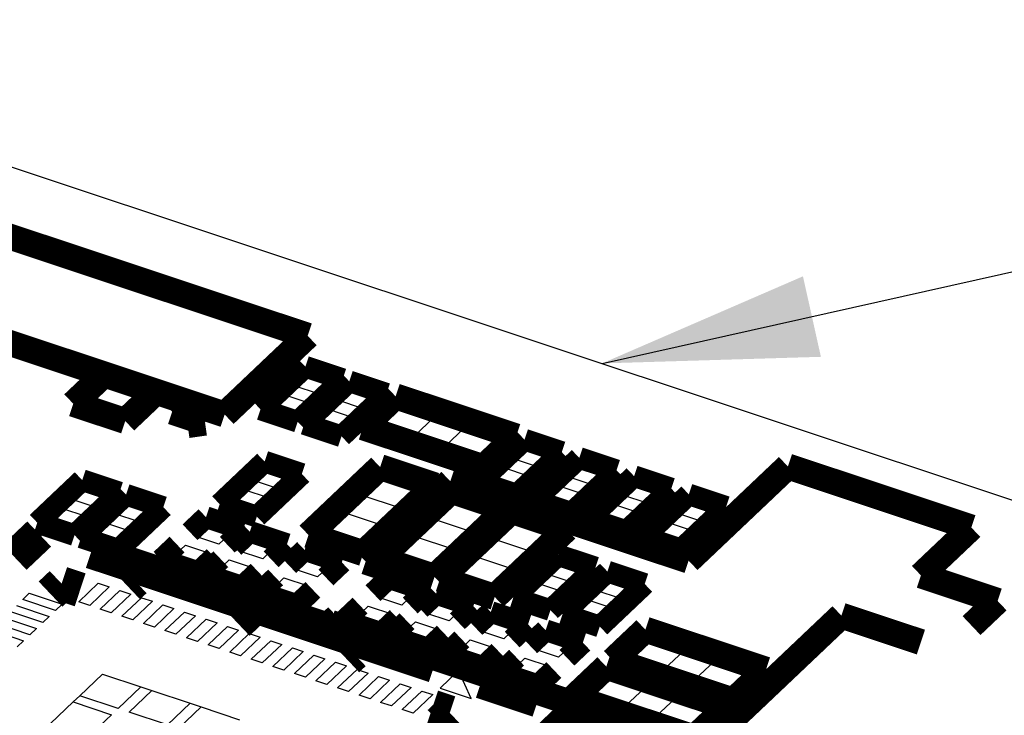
# Model space of a CAD drawing. Extents: x 0 to 1189, y 0 to 841.
# Tile 181 of 256: x 628 to 635, y 315 to 320. Entities that reach past the tile are written whole.
import ezdxf

# ---------------------------------------------------------------- set-up
doc = ezdxf.new("R2010")
doc.units = 0
doc.header["$LTSCALE"] = 65.395
doc.layers.get('0').update_dxf_attribs({"linetype": 'CONTINUOUS'})

msp = doc.modelspace()

# ---------------------------------------------------------------- linework, layer by layer
at = {"color": 2, "linetype": 'Continuous'}
msp.add_line((632.3233, 317.4292), (806.4072, 356.2666), dxfattribs=at)
at = {"color": 7, "linetype": 'Continuous'}
for p, q in [((644.9059, 313.2395), (570.0207, 338.1541)), ((630.1761, 317.2736), (630.2725, 317.3649)), ((630.2725, 317.3649), (630.4406, 317.309)), ((630.3442, 317.2176), (630.1761, 317.2736)), ((630.4406, 317.309), (630.3442, 317.2176)), ((630.4818, 317.1719), (630.5782, 317.2632)), ((630.5782, 317.2632), (630.7463, 317.2073)), ((630.0136, 317.1196), (630.11, 317.2109)), ((630.11, 317.2109), (630.2781, 317.155)), ((630.7463, 317.2073), (630.6499, 317.1159)), ((630.1817, 317.0636), (630.0136, 317.1196)), ((630.2781, 317.155), (630.1817, 317.0636)), ((630.6499, 317.1159), (630.4818, 317.1719)), ((630.7654, 317.0003), (630.9107, 317.138)), ((630.9107, 317.138), (631.1553, 317.0566)), ((630.3193, 317.0178), (630.4157, 317.1092)), ((630.4157, 317.1092), (630.5838, 317.0532)), ((630.5838, 317.0532), (630.4874, 316.9619)), ((631.1553, 317.0566), (631.0099, 316.9189)), ((630.4874, 316.9619), (630.3193, 317.0178)), ((631.0099, 316.9189), (630.7654, 317.0003)), ((631.2239, 316.8477), (631.3693, 316.9855)), ((631.3693, 316.9855), (631.6138, 316.9041)), ((631.4685, 316.7664), (631.2239, 316.8477)), ((631.6138, 316.9041), (631.4685, 316.7664)), ((631.7046, 316.765), (631.8009, 316.8564)), ((631.8009, 316.8564), (631.9691, 316.8004)), ((631.9691, 316.8004), (631.8727, 316.7091)), ((631.8727, 316.7091), (631.7046, 316.765)), ((632.0867, 316.6379), (632.1831, 316.7292)), ((632.1831, 316.7292), (632.3512, 316.6733)), ((629.8914, 316.6123), (629.9878, 316.7036)), ((629.9878, 316.7036), (630.1559, 316.6477)), ((630.1559, 316.6477), (630.0595, 316.5564)), ((630.6578, 316.5069), (630.8031, 316.6446)), ((630.8031, 316.6446), (631.0477, 316.5632)), ((631.5421, 316.611), (631.6384, 316.7024)), ((631.6384, 316.7024), (631.8066, 316.6464)), ((631.8066, 316.6464), (631.7102, 316.5551)), ((632.2548, 316.582), (632.0867, 316.6379)), ((632.3512, 316.6733), (632.2548, 316.582)), ((628.6193, 316.4831), (628.7156, 316.5744)), ((628.7156, 316.5744), (628.8838, 316.5185)), ((630.0595, 316.5564), (629.8914, 316.6123)), ((631.7102, 316.5551), (631.5421, 316.611)), ((631.9242, 316.4839), (632.0206, 316.5752)), ((632.0206, 316.5752), (632.1887, 316.5193)), ((632.4688, 316.5108), (632.5652, 316.6021)), ((632.5652, 316.6021), (632.7333, 316.5462)), ((628.8838, 316.5185), (628.7874, 316.4271)), ((629.7289, 316.4583), (629.8253, 316.5496)), ((629.8253, 316.5496), (629.9934, 316.4937)), ((630.9023, 316.4255), (630.6578, 316.5069)), ((631.0477, 316.5632), (630.9023, 316.4255)), ((632.1887, 316.5193), (632.0923, 316.428)), ((632.6369, 316.4548), (632.4688, 316.5108)), ((632.7333, 316.5462), (632.6369, 316.4548)), ((628.7874, 316.4271), (628.6193, 316.4831)), ((628.925, 316.3814), (629.0213, 316.4727)), ((629.0213, 316.4727), (629.1895, 316.4168)), ((629.897, 316.4023), (629.7289, 316.4583)), ((629.9934, 316.4937), (629.897, 316.4023)), ((631.1545, 316.3416), (631.2999, 316.4793)), ((631.2999, 316.4793), (631.5444, 316.398)), ((632.0923, 316.428), (631.9242, 316.4839)), ((632.3063, 316.3568), (632.4027, 316.4481)), ((632.4027, 316.4481), (632.5708, 316.3922)), ((632.8509, 316.3836), (632.9473, 316.475)), ((632.9473, 316.475), (633.1154, 316.419)), ((628.4568, 316.3291), (628.5531, 316.4204)), ((628.5531, 316.4204), (628.7213, 316.3645)), ((628.7213, 316.3645), (628.6249, 316.2731)), ((629.0931, 316.3254), (628.925, 316.3814)), ((629.1895, 316.4168), (629.0931, 316.3254)), ((630.3853, 316.2486), (630.5306, 316.3864)), ((630.5306, 316.3864), (630.7752, 316.305)), ((631.5444, 316.398), (631.3991, 316.2602)), ((632.5708, 316.3922), (632.4744, 316.3008)), ((633.0191, 316.3277), (632.8509, 316.3836)), ((633.1154, 316.419), (633.0191, 316.3277)), ((628.6249, 316.2731), (628.4568, 316.3291)), ((628.7625, 316.2274), (628.8588, 316.3187)), ((628.8588, 316.3187), (629.027, 316.2628)), ((629.4826, 316.2249), (629.579, 316.3162)), ((629.579, 316.3162), (629.7471, 316.2603)), ((630.7752, 316.305), (630.6298, 316.1673)), ((631.3991, 316.2602), (631.1545, 316.3416)), ((631.5749, 316.2018), (631.7202, 316.3395)), ((631.7202, 316.3395), (631.9648, 316.2581)), ((632.4744, 316.3008), (632.3063, 316.3568)), ((632.6884, 316.2296), (632.7848, 316.321)), ((632.7848, 316.321), (632.9529, 316.265)), ((628.9306, 316.1714), (628.7625, 316.2274)), ((629.027, 316.2628), (628.9306, 316.1714)), ((629.6508, 316.169), (629.4826, 316.2249)), ((629.7471, 316.2603), (629.6508, 316.169)), ((630.6298, 316.1673), (630.3853, 316.2486)), ((631.9648, 316.2581), (631.8194, 316.1204)), ((632.8566, 316.1737), (632.6884, 316.2296)), ((632.9529, 316.265), (632.8566, 316.1737)), ((629.3201, 316.0709), (629.4165, 316.1622)), ((629.4165, 316.1622), (629.5846, 316.1063)), ((629.7883, 316.1232), (629.8847, 316.2145)), ((629.8847, 316.2145), (630.0528, 316.1586)), ((630.0528, 316.1586), (629.9565, 316.0673)), ((630.882, 316.0833), (631.0274, 316.2211)), ((631.0274, 316.2211), (631.2719, 316.1397)), ((631.8194, 316.1204), (631.5749, 316.2018)), ((629.5846, 316.1063), (629.4883, 316.015)), ((629.9565, 316.0673), (629.7883, 316.1232)), ((630.1704, 315.9961), (630.2668, 316.0874)), ((630.2668, 316.0874), (630.435, 316.0315)), ((631.2719, 316.1397), (631.1266, 316.002)), ((629.4883, 316.015), (629.3201, 316.0709)), ((629.6258, 315.9692), (629.7222, 316.0605)), ((629.7222, 316.0605), (629.8903, 316.0046)), ((630.435, 316.0315), (630.3386, 315.9401)), ((631.1266, 316.002), (630.882, 316.0833)), ((631.3024, 315.9435), (631.4477, 316.0812)), ((631.4477, 316.0812), (631.6923, 315.9999)), ((631.9393, 315.96), (632.0357, 316.0514)), ((632.0357, 316.0514), (632.2038, 315.9954)), ((629.794, 315.9133), (629.6258, 315.9692)), ((629.8903, 316.0046), (629.794, 315.9133)), ((630.3386, 315.9401), (630.1704, 315.9961)), ((631.6923, 315.9999), (631.5469, 315.8621)), ((632.1074, 315.9041), (631.9393, 315.96)), ((632.2038, 315.9954), (632.1074, 315.9041)), ((628.6726, 315.7668), (628.8089, 315.896)), ((628.8089, 315.896), (628.8853, 315.8705)), ((630.0079, 315.8421), (630.1043, 315.9334)), ((630.1043, 315.9334), (630.2725, 315.8775)), ((630.7589, 315.8003), (630.8553, 315.8916)), ((630.8553, 315.8916), (631.0234, 315.8357)), ((631.5469, 315.8621), (631.3024, 315.9435)), ((631.7768, 315.806), (631.8732, 315.8973)), ((631.8732, 315.8973), (632.0413, 315.8414)), ((632.2832, 315.8456), (632.3796, 315.9369)), ((632.3796, 315.9369), (632.5477, 315.881)), ((632.5477, 315.881), (632.4513, 315.7897)), ((628.2818, 315.7833), (628.3272, 315.8263)), ((628.3272, 315.8263), (628.5565, 315.75)), ((628.8853, 315.8705), (628.7491, 315.7414)), ((628.8231, 315.7168), (628.9594, 315.8459)), ((629.0358, 315.8205), (628.8995, 315.6913)), ((628.9594, 315.8459), (629.0358, 315.8205)), ((630.1761, 315.7861), (630.0079, 315.8421)), ((630.2725, 315.8775), (630.1761, 315.7861)), ((631.0234, 315.8357), (630.927, 315.7443)), ((632.0413, 315.8414), (631.9449, 315.7501)), ((632.4513, 315.7897), (632.2832, 315.8456)), ((628.5111, 315.707), (628.2818, 315.7833)), ((628.5565, 315.75), (628.5111, 315.707)), ((628.7491, 315.7414), (628.6726, 315.7668)), ((628.9735, 315.6667), (629.1098, 315.7959)), ((629.1862, 315.7704), (629.0499, 315.6413)), ((629.1098, 315.7959), (629.1862, 315.7704)), ((629.124, 315.6167), (629.2602, 315.7458)), ((629.2602, 315.7458), (629.3367, 315.7204)), ((630.927, 315.7443), (630.7589, 315.8003)), ((631.0875, 315.6909), (631.1839, 315.7823)), ((631.1839, 315.7823), (631.352, 315.7263)), ((631.9449, 315.7501), (631.7768, 315.806)), ((632.1207, 315.6916), (632.2171, 315.7829)), ((632.2171, 315.7829), (632.3852, 315.727)), ((628.4217, 315.6223), (628.1924, 315.6985)), ((628.2378, 315.7416), (628.4671, 315.6653)), ((628.8995, 315.6913), (628.8231, 315.7168)), ((629.3367, 315.7204), (629.2004, 315.5912)), ((629.2744, 315.5666), (629.4106, 315.6958)), ((629.4106, 315.6958), (629.4871, 315.6703)), ((630.5964, 315.6463), (630.6928, 315.7376)), ((630.6928, 315.7376), (630.8609, 315.6817)), ((630.8609, 315.6817), (630.7645, 315.5903)), ((631.2557, 315.635), (631.0875, 315.6909)), ((631.352, 315.7263), (631.2557, 315.635)), ((632.2888, 315.6356), (632.1207, 315.6916)), ((632.3852, 315.727), (632.2888, 315.6356)), ((628.3323, 315.5375), (628.103, 315.6138)), ((628.1484, 315.6569), (628.3777, 315.5806)), ((628.4671, 315.6653), (628.4217, 315.6223)), ((629.0499, 315.6413), (628.9735, 315.6667)), ((629.2004, 315.5912), (629.124, 315.6167)), ((629.4871, 315.6703), (629.3508, 315.5412)), ((629.4249, 315.5166), (629.5611, 315.6457)), ((629.6375, 315.6203), (629.5013, 315.4911)), ((629.5611, 315.6457), (629.6375, 315.6203)), ((630.7645, 315.5903), (630.5964, 315.6463)), ((630.925, 315.5369), (631.0214, 315.6283)), ((631.0214, 315.6283), (631.1895, 315.5723)), ((631.4696, 315.5638), (631.566, 315.6552)), ((631.566, 315.6552), (631.7341, 315.5992)), ((628.059, 315.5721), (628.2883, 315.4958)), ((628.3777, 315.5806), (628.3323, 315.5375)), ((629.3508, 315.5412), (629.2744, 315.5666)), ((629.5753, 315.4665), (629.7115, 315.5957)), ((629.7879, 315.5702), (629.6517, 315.4411)), ((629.7115, 315.5957), (629.7879, 315.5702)), ((629.7257, 315.4165), (629.862, 315.5456)), ((629.862, 315.5456), (629.9384, 315.5202)), ((631.0932, 315.481), (630.925, 315.5369)), ((631.1895, 315.5723), (631.0932, 315.481)), ((631.6378, 315.5079), (631.4696, 315.5638)), ((631.7341, 315.5992), (631.6378, 315.5079)), ((628.2883, 315.4958), (628.2429, 315.4528)), ((629.5013, 315.4911), (629.4249, 315.5166)), ((629.9384, 315.5202), (629.8022, 315.391)), ((629.8761, 315.3664), (630.0124, 315.4956)), ((630.0888, 315.4701), (629.9526, 315.341)), ((630.0124, 315.4956), (630.0888, 315.4701)), ((631.3071, 315.4098), (631.4035, 315.5011)), ((631.4035, 315.5011), (631.5716, 315.4452)), ((631.8518, 315.4367), (631.9481, 315.528)), ((631.9481, 315.528), (632.1163, 315.4721)), ((632.1163, 315.4721), (632.0199, 315.3807)), ((632.5081, 315.3737), (632.6534, 315.5114)), ((632.6534, 315.5114), (632.898, 315.4301)), ((629.6517, 315.4411), (629.5753, 315.4665)), ((629.8022, 315.391), (629.7257, 315.4165)), ((630.0266, 315.3164), (630.1629, 315.4455)), ((630.2393, 315.4201), (630.103, 315.2909)), ((630.1629, 315.4455), (630.2393, 315.4201)), ((631.4753, 315.3539), (631.3071, 315.4098)), ((631.5716, 315.4452), (631.4753, 315.3539)), ((632.0199, 315.3807), (631.8518, 315.4367)), ((632.898, 315.4301), (632.7526, 315.2923)), ((629.9526, 315.341), (629.8761, 315.3664)), ((630.177, 315.2663), (630.3133, 315.3954)), ((630.3897, 315.37), (630.2534, 315.2409)), ((630.3133, 315.3954), (630.3897, 315.37)), ((630.3275, 315.2163), (630.4637, 315.3454)), ((630.4637, 315.3454), (630.5402, 315.32)), ((631.6893, 315.2827), (631.7856, 315.374)), ((631.7856, 315.374), (631.9538, 315.3181)), ((632.7526, 315.2923), (632.5081, 315.3737)), ((632.9666, 315.2212), (633.1119, 315.3589)), ((633.1119, 315.3589), (633.3565, 315.2775)), ((628.6801, 315.112), (628.8391, 315.2627)), ((628.8391, 315.2627), (629.1066, 315.1737)), ((630.103, 315.2909), (630.0266, 315.3164)), ((630.2534, 315.2409), (630.177, 315.2663)), ((630.5402, 315.32), (630.4039, 315.1908)), ((630.4779, 315.1662), (630.6141, 315.2953)), ((630.6906, 315.2699), (630.5543, 315.1408)), ((630.6141, 315.2953), (630.6906, 315.2699)), ((631.3215, 315.2871), (631.193, 315.1653)), ((631.4091, 315.0934), (631.3215, 315.2871)), ((631.8574, 315.2267), (631.6893, 315.2827)), ((631.9538, 315.3181), (631.8574, 315.2267)), ((633.3565, 315.2775), (633.2112, 315.1398)), ((630.4039, 315.1908), (630.3275, 315.2163)), ((630.6284, 315.1162), (630.7646, 315.2453)), ((630.8411, 315.2199), (630.7048, 315.0907)), ((630.7646, 315.2453), (630.8411, 315.2199)), ((630.7788, 315.0661), (630.915, 315.1952)), ((630.915, 315.1952), (630.9915, 315.1698)), ((632.2356, 315.1155), (632.3809, 315.2532)), ((632.3809, 315.2532), (632.6255, 315.1718)), ((633.2112, 315.1398), (632.9666, 315.2212)), ((629.1066, 315.1737), (628.9476, 315.023)), ((629.024, 314.9976), (629.183, 315.1483)), ((629.1066, 315.1737), (629.183, 315.1483)), ((629.183, 315.1483), (629.4505, 315.0593)), ((630.5543, 315.1408), (630.4779, 315.1662)), ((630.9915, 315.1698), (630.8552, 315.0407)), ((630.9293, 315.016), (631.0655, 315.1452)), ((631.0655, 315.1452), (631.1419, 315.1198)), ((631.193, 315.1653), (631.4091, 315.0934)), ((632.6255, 315.1718), (632.4801, 315.0341)), ((628.4757, 314.9183), (628.6347, 315.069)), ((628.6347, 315.069), (628.6801, 315.112)), ((628.6347, 315.069), (628.9022, 314.98)), ((628.9476, 315.023), (628.6801, 315.112)), ((629.4505, 315.0593), (629.2915, 314.9086)), ((629.4505, 315.0593), (629.5269, 315.0339)), ((630.7048, 315.0907), (630.6284, 315.1162)), ((630.8552, 315.0407), (630.7788, 315.0661)), ((631.1419, 315.1198), (631.0057, 314.9906)), ((632.4801, 315.0341), (632.2356, 315.1155)), ((632.6941, 314.9629), (632.8395, 315.1006)), ((632.8395, 315.1006), (633.084, 315.0193)), ((629.2915, 314.9086), (629.024, 314.9976)), ((629.3679, 314.8832), (629.5269, 315.0339)), ((629.5269, 315.0339), (629.7944, 314.9449)), ((631.0057, 314.9906), (630.9293, 315.016)), ((633.084, 315.0193), (632.9387, 314.8815)), ((628.9022, 314.98), (628.7432, 314.8294))]:
    msp.add_line(p, q, dxfattribs=at)
at = {"color": 40, "linetype": 'Continuous', "const_width": 0.1812}
for points in [[(624.8437, 319.4269), (630.2698, 317.6217)], [(629.6907, 317.0729), (624.15, 318.9163)], [(630.2698, 317.6217), (629.6907, 317.0729)], [(628.8501, 317.3526), (628.6343, 317.1481)], [(628.9974, 317.0273), (629.2131, 317.2318)], [(629.4041, 317.1682), (629.3247, 317.0929)], [(628.6343, 317.1481), (628.9974, 317.0273)], [(629.3247, 317.0929), (629.5539, 317.0166)], [(629.5539, 317.0166), (629.4321, 316.999)], [(632.9268, 316.0544), (633.6194, 316.7108)], [(633.6194, 316.7108), (634.8995, 316.2849)], [(630.6742, 316.0478), (631.2646, 316.6074)], [(631.2646, 316.6074), (632.9268, 316.0544)], [(634.8995, 316.2849), (634.5475, 315.9513)], [(630.827, 315.997), (630.6742, 316.0478)], [(630.7816, 315.9539), (630.827, 315.997)], [(634.5475, 315.9513), (635.0825, 315.7733)], [(635.0825, 315.7733), (634.9008, 315.6011)], [(630.4751, 315.6634), (630.4297, 315.6203)], [(633.028, 314.7558), (633.9931, 315.6705)], [(633.9931, 315.6705), (634.5472, 315.4862)], [(630.4297, 315.6203), (633.028, 314.7558)]]:
    msp.add_lwpolyline(points, dxfattribs=at)
at = {"color": 7, "linetype": 'Continuous'}
for points, const_width in [([(630.2539, 317.406), (629.9405, 317.109)], 0.151), ([(630.5137, 317.3195), (630.2539, 317.406)], 0.151), ([(630.2003, 317.0225), (630.5137, 317.3195)], 0.151), ([(630.5596, 317.3043), (630.2462, 317.0073)], 0.151), ([(630.8194, 317.2178), (630.5596, 317.3043)], 0.151), ([(630.506, 316.9208), (630.8194, 317.2178)], 0.151), ([(630.8828, 317.1996), (630.6557, 316.9844)], 0.1812), ([(631.7235, 316.9199), (630.8828, 317.1996)], 0.1812), ([(629.9405, 317.109), (630.2003, 317.0225)], 0.151), ([(630.2462, 317.0073), (630.506, 316.9208)], 0.151), ([(630.6557, 316.9844), (631.4964, 316.7047)], 0.1812), ([(631.4964, 316.7047), (631.7235, 316.9199)], 0.1812), ([(631.7823, 316.8975), (631.469, 316.6005)], 0.151), ([(632.0422, 316.811), (631.7823, 316.8975)], 0.151), ([(631.7288, 316.514), (632.0422, 316.811)], 0.151), ([(632.1645, 316.7703), (631.8511, 316.4733)], 0.151), ([(632.4243, 316.6839), (632.1645, 316.7703)], 0.151), ([(629.9692, 316.7447), (629.6558, 316.4477)], 0.151), ([(630.229, 316.6583), (629.9692, 316.7447)], 0.151), ([(630.7752, 316.7062), (630.2756, 316.2328)], 0.1812), ([(631.1573, 316.5791), (630.7752, 316.7062)], 0.1812), ([(629.9156, 316.3613), (630.229, 316.6583)], 0.151), ([(632.1109, 316.3869), (632.4243, 316.6839)], 0.151), ([(632.5466, 316.6432), (632.2332, 316.3462)], 0.151), ([(632.8064, 316.5567), (632.5466, 316.6432)], 0.151), ([(628.697, 316.6155), (628.3837, 316.3185)], 0.151), ([(628.9569, 316.529), (628.697, 316.6155)], 0.151), ([(630.6578, 316.1056), (631.1573, 316.5791)], 0.1812), ([(631.469, 316.6005), (631.7288, 316.514)], 0.151), ([(628.6435, 316.232), (628.9569, 316.529)], 0.151), ([(629.0027, 316.5138), (628.6894, 316.2168)], 0.151), ([(629.2626, 316.4273), (629.0027, 316.5138)], 0.151), ([(631.272, 316.541), (630.7724, 316.0675)], 0.1812), ([(631.6541, 316.4138), (631.272, 316.541)], 0.1812), ([(632.493, 316.2597), (632.8064, 316.5567)], 0.151), ([(632.9287, 316.5161), (632.6153, 316.2191)], 0.151), ([(633.1885, 316.4296), (632.9287, 316.5161)], 0.151), ([(628.9492, 316.1303), (629.2626, 316.4273)], 0.151), ([(629.6558, 316.4477), (629.9156, 316.3613)], 0.151), ([(631.1545, 315.9404), (631.6541, 316.4138)], 0.1812), ([(631.8511, 316.4733), (632.1109, 316.3869)], 0.151), ([(632.8752, 316.1326), (633.1885, 316.4296)], 0.151), ([(629.5604, 316.3573), (629.4491, 316.2519)], 0.151), ([(629.8202, 316.2709), (629.5604, 316.3573)], 0.151), ([(631.6923, 316.4011), (631.1927, 315.9276)], 0.1812), ([(632.0744, 316.274), (631.6923, 316.4011)], 0.1812), ([(628.3837, 316.3185), (628.6435, 316.232)], 0.151), ([(631.5748, 315.8005), (632.0744, 316.274)], 0.1812), ([(632.2332, 316.3462), (632.493, 316.2597)], 0.151), ([(628.2257, 316.0774), (628.3967, 316.2395)], 0.2416), ([(628.3967, 316.2395), (628.4171, 316.2327)], 0.2416), ([(628.6894, 316.2168), (628.9492, 316.1303)], 0.151), ([(629.709, 316.1654), (629.8202, 316.2709)], 0.151), ([(629.8661, 316.2556), (629.7548, 316.1502)], 0.151), ([(630.1259, 316.1692), (629.8661, 316.2556)], 0.151), ([(630.2756, 316.2328), (630.6578, 316.1056)], 0.1812), ([(632.6153, 316.2191), (632.8752, 316.1326)], 0.151), ([(628.761, 316.1183), (631.153, 315.3224)], 0.2416), ([(629.3583, 316.1658), (629.247, 316.0603)], 0.151), ([(630.0147, 316.0637), (630.1259, 316.1692)], 0.151), ([(629.5069, 315.9739), (629.6181, 316.0793)], 0.151), ([(630.2482, 316.1285), (630.1369, 316.023)], 0.151), ([(630.5081, 316.042), (630.2482, 316.1285)], 0.151), ([(630.7724, 316.0675), (631.1545, 315.9404)], 0.1812), ([(632.0171, 316.0924), (631.7037, 315.7954)], 0.151), ([(632.2769, 316.006), (632.0171, 316.0924)], 0.151), ([(629.247, 316.0603), (629.5069, 315.9739)], 0.151), ([(629.664, 316.0641), (629.5527, 315.9586)], 0.151), ([(630.3968, 315.9366), (630.5081, 316.042)], 0.151), ([(629.0175, 315.8721), (629.0629, 315.9151)], 0.2416), ([(629.5527, 315.9586), (629.8126, 315.8722)], 0.151), ([(629.8126, 315.8722), (629.9238, 315.9776)], 0.151), ([(631.1927, 315.9276), (631.5748, 315.8005)], 0.1812), ([(631.9635, 315.709), (632.2769, 316.006)], 0.151), ([(632.361, 315.978), (632.0476, 315.681)], 0.151), ([(632.6208, 315.8916), (632.361, 315.978)], 0.151), ([(628.4764, 315.8209), (628.5533, 315.8938)], 0.2416), ([(628.5533, 315.8938), (628.6827, 315.8507)], 0.2416), ([(630.0461, 315.9369), (629.9348, 315.8315)], 0.151), ([(630.8367, 315.9327), (630.7254, 315.8272)], 0.151), ([(631.0965, 315.8463), (630.8367, 315.9327)], 0.151), ([(632.3075, 315.5946), (632.6208, 315.8916)], 0.151), ([(629.9348, 315.8315), (630.1947, 315.745)], 0.151), ([(630.1947, 315.745), (630.306, 315.8505)], 0.151), ([(630.9852, 315.7408), (631.0965, 315.8463)], 0.151), ([(631.1653, 315.8234), (631.054, 315.7179)], 0.151), ([(631.4251, 315.7369), (631.1653, 315.8234)], 0.151), ([(629.7817, 315.6178), (629.8725, 315.7039)], 0.2416), ([(630.6346, 315.7412), (630.5233, 315.6357)], 0.151), ([(631.3139, 315.6315), (631.4251, 315.7369)], 0.151), ([(631.7037, 315.7954), (631.9635, 315.709)], 0.151), ([(631.5474, 315.6962), (631.4361, 315.5908)], 0.151), ([(631.8073, 315.6098), (631.5474, 315.6962)], 0.151), ([(632.0476, 315.681), (632.3075, 315.5946)], 0.151), ([(630.5233, 315.6357), (630.7831, 315.5493)], 0.151), ([(630.7831, 315.5493), (630.8944, 315.6547)], 0.151), ([(630.9632, 315.6318), (630.8519, 315.5264)], 0.151), ([(631.696, 315.5043), (631.8073, 315.6098)], 0.151), ([(631.1118, 315.4399), (631.223, 315.5454)], 0.151), ([(631.9295, 315.5691), (631.8183, 315.4636)], 0.151), ([(632.1894, 315.4827), (631.9295, 315.5691)], 0.151), ([(632.6255, 315.5731), (632.3984, 315.3579)], 0.1812), ([(633.4662, 315.2934), (632.6255, 315.5731)], 0.1812), ([(630.8519, 315.5264), (631.1118, 315.4399)], 0.151), ([(631.3453, 315.5047), (631.234, 315.3992)], 0.151), ([(632.0781, 315.3772), (632.1894, 315.4827)], 0.151), ([(630.5459, 315.3636), (630.5913, 315.4066)], 0.2416), ([(631.234, 315.3992), (631.4939, 315.3128)], 0.151), ([(631.4939, 315.3128), (631.6051, 315.4182)], 0.151), ([(631.7274, 315.3776), (631.6162, 315.2721)], 0.151), ([(632.353, 315.3148), (632.1259, 315.0996)], 0.1812), ([(633.1937, 315.0351), (632.353, 315.3148)], 0.1812), ([(632.3984, 315.3579), (633.2391, 315.0782)], 0.1812), ([(631.4816, 315.2131), (631.8764, 315.0818)], 0.2416), ([(631.6162, 315.2721), (631.876, 315.1857)], 0.151), ([(631.876, 315.1857), (631.9873, 315.2911)], 0.151), ([(633.2391, 315.0782), (633.4662, 315.2934)], 0.1812), ([(631.1409, 315.0329), (631.2613, 314.9928)], 0.2416), ([(632.1259, 315.0996), (632.9666, 314.8199)], 0.1812), ([(632.9666, 314.8199), (633.1937, 315.0351)], 0.1812), ([(631.2613, 314.9928), (631.1897, 314.925)], 0.2416), ([(632.0862, 315.0081), (631.9318, 314.8618)], 0.151), ([(632.2734, 314.9458), (632.0862, 315.0081)], 0.151)]:
    msp.add_lwpolyline(points, dxfattribs=dict(at, const_width=const_width))
at = {"color": 2, "linetype": 'Continuous'}
msp.add_solid([(633.7247, 318.0364), (632.3233, 317.4292), (633.8499, 317.4752)], dxfattribs=at)

doc.saveas('drawing.dxf')
